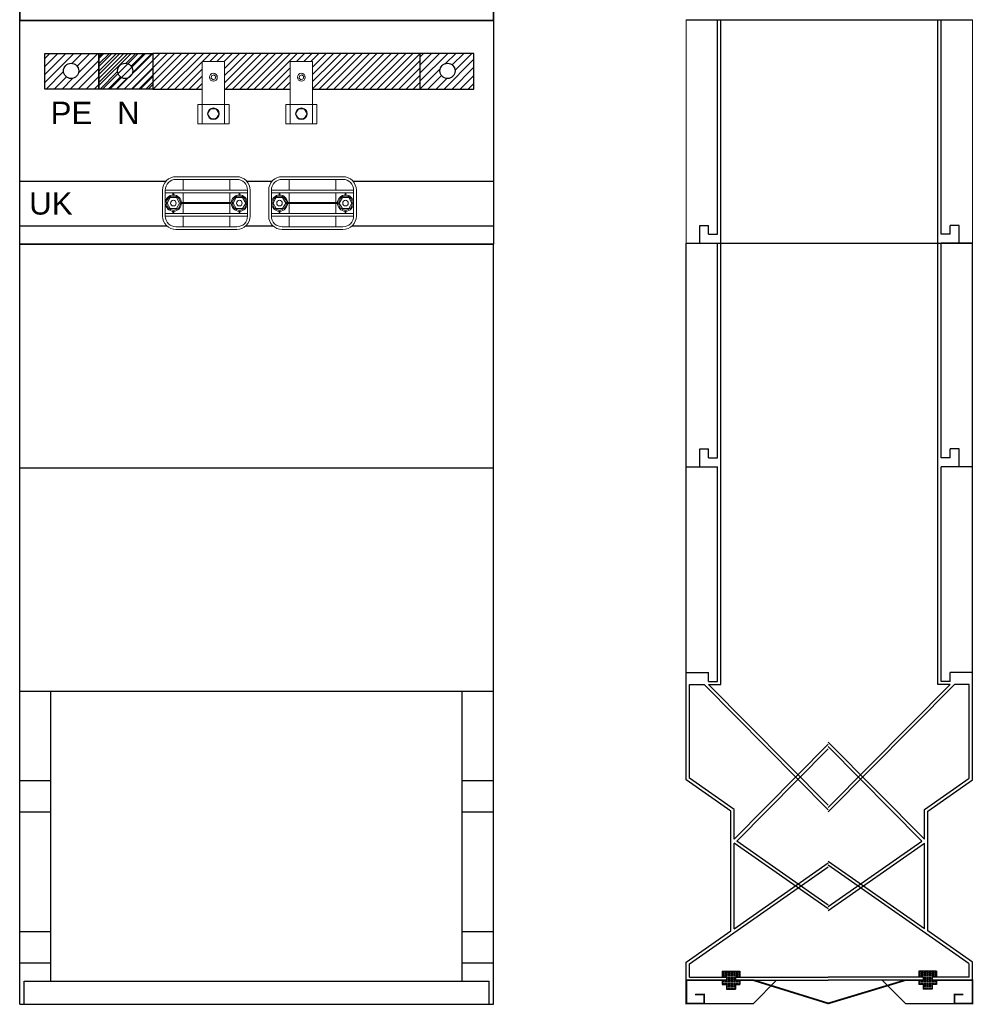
# Model space of a CAD drawing. Header units: millimetres. Extents: x 90978 to 249627, y -61724 to -25992.
# Tile 11 of 21: x 125679 to 126745, y -31905 to -30804. Entities that reach past the tile are written whole.
import ezdxf

# ---------------------------------------------------------------- set-up
doc = ezdxf.new("R2010")
doc.units = ezdxf.units.MM
doc.layers.get('0').update_dxf_attribs({"color": 8})
for name, color, linetype in [('CIENKIE', 8, 'Continuous'), ('E_0', 4, 'Continuous'), ('E_WYMIAR', 1, 'Continuous'), ('GRUBE', 8, 'Continuous')]:
    doc.layers.add(name, color=color, linetype=linetype)
doc.layers.add('w0', color=8, linetype='Continuous', lineweight=20)
doc.styles.add('_NORMAL', font='arial.ttf')

# ---------------------------------------------------------------- blocks, each defined once
blk = doc.blocks.new('bok_fund_32')
at = {"layer": 'CIENKIE'}
h = blk.add_hatch(dxfattribs=at)
h.set_pattern_fill('DOTS', color=256, scale=0.025, style=0)
h.set_pattern_definition([(0, (-693.670926, 196.68037), (0.01984375, 0.0396875), [0, -0.0396875])])
h.paths.add_polyline_path([(5.5, 1.6), (5.5, 2.1), (6, 2.1), (6, 2.6), (5.5, 2.6), (5.5, 2.95), (6, 2.95), (6, 3.6), (4, 3.6), (4, 2.95), (4.5, 2.95), (4.5, 2.6), (4, 2.6), (4, 2.1), (4.5, 2.1), (4.5, 1.6)])
h = blk.add_hatch(dxfattribs=at)
h.set_pattern_fill('DOTS', color=256, scale=0.025, style=0)
h.set_pattern_definition([(0, (-686.670926, 196.68037), (0.01984375, 0.0396875), [0, -0.0396875])])
h.paths.add_polyline_path([(27.5, 2.1), (28, 2.1), (28, 2.6), (27.5, 2.6), (27.5, 2.95), (28, 2.95), (28, 3.6), (26, 3.6), (26, 2.95), (26.5, 2.95), (26.5, 2.6), (26, 2.6), (26, 2.1), (26.5, 2.1), (26.5, 1.6), (27.5, 1.6)])
for p, q in [((3.85, 85), (3.85, 110)), ((28.15, 85), (28.15, 110)), ((3.85, 35.65), (3.85, 85)), ((28.15, 35.65), (28.15, 85)), ((0.35, 35.65), (2.01, 35.65)), ((0.35, 25.18), (0.35, 35.65)), ((15.88, 21.66), (2.01, 35.65)), ((2.5, 35.65), (3.85, 35.65)), ((15.88, 22.15), (2.5, 35.65)), ((15.88, 21.92), (29.5, 35.65)), ((15.88, 21.42), (29.99, 35.65)), ((29.5, 35.65), (28.15, 35.65)), ((31.65, 35.65), (29.99, 35.65)), ((31.65, 25.2), (31.65, 35.65)), ((5.35, 18.36), (15.88, 28.98)), ((26.65, 18.36), (15.88, 29.21)), ((26.36, 18.15), (15.88, 28.72)), ((5.64, 18.15), (15.88, 28.48)), ((5.35, 21.68), (0.35, 25.18)), ((26.65, 21.68), (31.65, 25.18)), ((5.35, 18.36), (5.35, 21.68)), ((26.65, 18.36), (26.65, 21.68)), ((5.35, 8.35), (5.35, 17.93)), ((15.88, 10.56), (5.35, 17.93)), ((15.88, 10.98), (5.64, 18.15)), ((15.88, 10.82), (26.36, 18.15)), ((15.88, 10.39), (26.65, 17.93)), ((26.65, 8.35), (26.65, 17.93)), ((5.35, 8.35), (15.88, 15.72)), ((26.65, 8.35), (15.88, 15.88)), ((31.65, 4.42), (15.88, 15.46)), ((0.35, 4.42), (15.88, 15.29)), ((0.35, 2.95), (0.35, 4.42)), ((31.65, 2.95), (31.65, 4.4)), ((0.35, 2.95), (4.5, 2.95)), ((5.5, 2.95), (15.88, 2.95)), ((26.5, 2.95), (15.88, 2.95)), ((31.65, 2.95), (27.5, 2.95))]:
    blk.add_line(p, q, dxfattribs=at)
at = {"layer": 'GRUBE'}
for p, q in [((0, 110), (32, 110)), ((3.5, 86), (3.5, 110)), ((28.5, 86), (28.5, 110)), ((1.5, 85), (1.5, 87)), ((1.5, 87), (2.5, 87)), ((2.5, 86), (2.5, 87)), ((29.5, 86), (29.5, 87)), ((30.5, 87), (29.5, 87)), ((30.5, 85), (30.5, 87)), ((2.5, 86), (3.5, 86)), ((29.5, 86), (28.5, 86)), ((0, 25), (0, 85)), ((0, 85), (32, 85)), ((0, 85), (3.5, 85)), ((3.5, 61), (3.5, 85)), ((28.5, 61), (28.5, 85)), ((32, 85), (28.5, 85)), ((32, 25), (32, 85)), ((1.5, 60), (1.5, 62)), ((1.5, 62), (2.5, 62)), ((2.5, 61), (2.5, 62)), ((29.5, 61), (29.5, 62)), ((30.5, 62), (29.5, 62)), ((30.5, 60), (30.5, 62)), ((2.5, 61), (3.5, 61)), ((29.5, 61), (28.5, 61)), ((0, 60), (3.5, 60)), ((3.5, 36), (3.5, 60)), ((28.5, 36), (28.5, 60)), ((32, 60), (28.5, 60)), ((0, 37), (2.5, 37)), ((2.5, 36), (2.5, 37)), ((32, 37), (29.5, 37)), ((29.5, 36), (29.5, 37)), ((2.5, 36), (3.5, 36)), ((29.5, 36), (28.5, 36)), ((5, 21.5), (0, 25)), ((27, 21.5), (32, 25)), ((5, 8.1), (5, 21.5)), ((27, 8.1), (27, 21.5)), ((0, 4.6), (5, 8.1)), ((32, 4.6), (27, 8.1)), ((0, 0), (0, 4.6)), ((32, 0), (32, 4.6)), ((4, 3.6), (6, 3.6)), ((4, 3.6), (4, 2.95)), ((6, 3.6), (6, 2.95)), ((26, 3.6), (26, 2.95)), ((28, 3.6), (26, 3.6)), ((28, 3.6), (28, 2.95)), ((0, 2.6), (4.5, 2.6)), ((4, 2.95), (4.5, 2.95)), ((4, 2.6), (4, 2.1)), ((4.5, 2.95), (4.5, 2.6)), ((5.5, 2.95), (5.5, 2.6)), ((5.5, 2.95), (6, 2.95)), ((5.5, 2.6), (15.88, 2.6)), ((6, 2.6), (6, 2.1)), ((7.5, 0), (10.1, 2.6)), ((7.5, 2.6), (15.88, 0)), ((26.5, 2.6), (15.88, 2.6)), ((24.5, 0), (21.9, 2.6)), ((26.5, 2.95), (26, 2.95)), ((26, 2.6), (26, 2.1)), ((26.5, 2.95), (26.5, 2.6)), ((28, 2.95), (27.5, 2.95)), ((27.5, 2.95), (27.5, 2.6)), ((32, 2.6), (27.5, 2.6)), ((28, 2.6), (28, 2.1)), ((4, 2.1), (4.5, 2.1)), ((4.5, 2.1), (4.5, 1.6)), ((4.5, 1.6), (5.5, 1.6)), ((5.5, 2.1), (6, 2.1)), ((5.5, 2.1), (5.5, 1.6)), ((26.5, 2.1), (26, 2.1)), ((26.5, 2.1), (26.5, 1.6)), ((27.5, 1.6), (26.5, 1.6)), ((27.5, 2.1), (27.5, 1.6)), ((28, 2.1), (27.5, 2.1)), ((0, 0), (7.5, 0)), ((1, 1), (2, 1)), ((2, 0), (2, 1)), ((24.5, 0), (32, 0))]:
    blk.add_line(p, q, dxfattribs=at)
at = {"layer": 'GRUBE', "const_width": 0.2}
for points in [[(4.5, 2.6), (0, 2.6), (0, 0), (2, 0), (2, 1), (1, 1)], [(15.88, 0), (7.5, 2.6), (5.5, 2.6)], [(15.88, 0), (24.5, 2.6), (26.5, 2.6)], [(27.5, 2.6), (32, 2.6), (32, 0), (30, 0), (30, 1), (31, 1)]]:
    blk.add_lwpolyline(points, dxfattribs=at)
at = {"layer": 'w0', "ltscale": 20}
for p, q in [((0, 85), (0, 110)), ((32, 85), (32, 110))]:
    blk.add_line(p, q, dxfattribs=at)
blk = doc.blocks.new('A$C21266019')
at = {"layer": 'E_WYMIAR'}
for p, q in [((9, 825), (9, 795)), ((38, 825), (38, 810)), ((492, 825), (492, 810)), ((25, 795), (25, 45)), ((505, 795), (505, 45)), ((38, 15), (38, 30)), ((492, 15), (492, 30))]:
    blk.add_line(p, q, dxfattribs=at)
for points in [[(0, 840), (530, 840), (530, 855), (0, 855)], [(0, 840), (530, 840), (530, 0), (0, 0)], [(0, 825), (530, 825), (530, 840), (0, 840)], [(9, 825), (521, 825), (521, 15), (9, 15)], [(38, 817), (492, 817), (492, 825), (38, 825)], [(38, 15), (492, 15), (492, 23), (38, 23)], [(0, 0), (530, 0), (530, 15), (0, 15)]]:
    blk.add_lwpolyline(points, close=True, dxfattribs=at)
for centre, start, end in [((40.8, 794.5), 100.1219, 178.0493), ((489.2, 794.5), 1.9507, 79.8781), ((40.8, 45.5), 181.9507, 259.8781), ((489.2, 45.5), 280.1219, 358.0493)]:
    blk.add_arc(centre, 15.8, start, end, dxfattribs=at)
blk = doc.blocks.new('klema')
at = {"layer": 'w0'}
for p, q in [((876.06, 1630.38), (878.56, 1630.38)), ((876.06, 1627.03), (876.06, 1630.38)), ((878.56, 1627.03), (878.56, 1630.38)), ((876.06, 1627.03), (876.06, 1623.43)), ((878.56, 1627.03), (878.56, 1623.43)), ((879.06, 1625.59), (879.06, 1623.42)), ((878.56, 1623.43), (876.06, 1623.43))]:
    blk.add_line(p, q, dxfattribs=at)
for points in [[(877.27, 1628.34), (877.53, 1628.44), (877.57, 1628.72), (877.36, 1628.9), (877.1, 1628.8), (877.05, 1628.52)], [(877.96, 1624.55), (877.63, 1625.11), (876.99, 1625.11), (876.66, 1624.55), (876.99, 1623.99), (877.63, 1623.99)]]:
    blk.add_lwpolyline(points, close=True, dxfattribs=at)
at = {"layer": 'w0', "color": 252}
blk.add_lwpolyline([(875.58, 1625.59), (875.58, 1623.42), (879.06, 1623.42), (879.06, 1625.59)], close=True, dxfattribs=at)
at = {"layer": 'w0'}
for centre, radius in [((877.31, 1628.62), 0.443), ((877.31, 1624.55), 0.648), ((877.31, 1624.55), 0.602)]:
    blk.add_circle(centre, radius, dxfattribs=at)
blk.add_wipeout([(876.06, 1630.38), (878.56, 1630.38), (878.56, 1625.59), (876.06, 1625.59)])
for p, q in [((876.06, 1630.38), (878.56, 1630.38)), ((876.06, 1627.03), (876.06, 1630.38)), ((878.56, 1627.03), (878.56, 1630.38))]:
    blk.add_line(p, q, dxfattribs=at)
at = {"layer": 'w0', "color": 253}
blk.add_lwpolyline([(877.27, 1628.34), (877.53, 1628.44), (877.57, 1628.72), (877.36, 1628.9), (877.1, 1628.8), (877.05, 1628.52)], close=True, dxfattribs=at)
at = {"layer": 'w0'}
blk.add_circle((877.31, 1628.62), 0.443, dxfattribs=at)
blk.add_wipeout([(875.58, 1625.59), (879.06, 1625.59), (879.06, 1623.42), (875.58, 1623.42)])
for p, q in [((876.06, 1627.03), (876.06, 1623.43)), ((878.56, 1627.03), (878.56, 1623.43)), ((879.06, 1625.59), (879.06, 1623.42)), ((878.56, 1623.43), (876.06, 1623.43))]:
    blk.add_line(p, q, dxfattribs=at)
at = {"layer": 'w0', "color": 252}
blk.add_lwpolyline([(875.58, 1625.59), (875.58, 1623.42), (879.06, 1623.42), (879.06, 1625.59)], close=True, dxfattribs=at)
at = {"layer": 'w0'}
blk.add_lwpolyline([(877.96, 1624.55), (877.63, 1625.11), (876.99, 1625.11), (876.66, 1624.55), (876.99, 1623.99), (877.63, 1623.99)], close=True, dxfattribs=at)
for radius in [0.648, 0.602]:
    blk.add_circle((877.31, 1624.55), radius, dxfattribs=at)
blk = doc.blocks.new('UchwytKablowy40')
blk.add_wipeout([(-3.4, 5.9), (3.4, 5.9), (3.64, 5.88), (3.9, 5.81), (4.16, 5.69), (4.35, 5.56), (4.5, 5.41), (4.68, 5.19), (4.8, 4.95), (4.88, 4.65), (4.9, 4.32), (4.9, 1.52), (4.89, 1.33), (4.85, 1.12), (4.79, 0.95), (4.72, 0.78), (4.64, 0.65), (4.49, 0.47), (4.32, 0.31), (4.15, 0.2), (3.91, 0.09), (3.67, 0.03), (3.48, 0), (2.44, 0), (-3.46, 0), (-3.65, 0.02), (-3.87, 0.08), (-4.14, 0.2), (-4.3, 0.3), (-4.46, 0.44), (-4.61, 0.62), (-4.76, 0.86), (-4.85, 1.12), (-4.9, 1.39), (-4.9, 1.63), (-4.9, 4.37), (-4.9, 4.52), (-4.86, 4.76), (-4.8, 4.95), (-4.73, 5.1), (-4.6, 5.29), (-4.49, 5.43), (-4.38, 5.54), (-4.25, 5.64), (-4.08, 5.74), (-3.77, 5.85), (-3.58, 5.89), (-3.48, 5.9)])
at = {"layer": 'w0', "ltscale": 4}
for p, q in [((-2.61, 5.6), (-2.61, 4.4)), ((2.61, 5.6), (2.61, 4.4)), ((-4.6, 4.4), (4.6, 4.4)), ((-4.6, 4.1), (4.6, 4.1)), ((-3.74, 3.85), (-3.74, 4.1)), ((-3.65, 3.85), (-3.65, 4.1)), ((-2.61, 4.1), (-2.61, 3.01)), ((2.61, 4.1), (2.61, 3.01)), ((3.65, 3.85), (3.65, 4.1)), ((3.74, 3.85), (3.74, 4.1)), ((-2.79, 3.01), (2.79, 3.01)), ((-2.79, 2.89), (2.79, 2.89)), ((-2.61, 2.89), (-2.61, 1.8)), ((-2.17, 3.01), (-2.17, 2.89)), ((2.17, 3.01), (2.17, 2.89)), ((2.61, 2.89), (2.61, 1.8)), ((-4.6, 1.8), (4.6, 1.8)), ((-4.6, 1.5), (4.6, 1.5)), ((-3.74, 2.05), (-3.74, 1.8)), ((-3.65, 2.05), (-3.65, 1.8)), ((-2.61, 1.5), (-2.61, 0.3)), ((2.61, 1.5), (2.61, 0.3)), ((3.65, 2.05), (3.65, 1.8)), ((3.74, 2.05), (3.74, 1.8))]:
    blk.add_line(p, q, dxfattribs=at)
for points in [[(-3.4, 5.9), (3.4, 5.9, -0.414214), (4.9, 4.4), (4.9, 1.5, -0.414214), (3.4, 0), (-3.4, 0, -0.414214), (-4.9, 1.5), (-4.9, 4.4, -0.414214)], [(-3.4, 5.6), (3.4, 5.6, -0.414214), (4.6, 4.4), (4.6, 1.5, -0.414214), (3.4, 0.3), (-3.4, 0.3, -0.414214), (-4.6, 1.5), (-4.6, 4.4, -0.414214)]]:
    blk.add_lwpolyline(points, format="xyb", close=True, dxfattribs=at)
for points in [[(-4.4, 2.95), (-4.05, 2.34), (-3.34, 2.34), (-2.99, 2.95), (-3.34, 3.56), (-4.05, 3.56)], [(4.4, 2.95), (4.05, 2.34), (3.34, 2.34), (2.99, 2.95), (3.34, 3.56), (4.05, 3.56)]]:
    blk.add_lwpolyline(points, close=True, dxfattribs=at)
for centre, radius in [((-3.69, 2.95), 0.906), ((-3.69, 2.95), 0.786), ((3.69, 2.95), 0.906), ((3.69, 2.95), 0.786), ((-3.69, 2.95), 0.313), ((3.69, 2.95), 0.313)]:
    blk.add_circle(centre, radius, dxfattribs=at)
blk = doc.blocks.new('A$C5F332D1E')
at = {"layer": 'E_WYMIAR', "ltscale": 20}
h = blk.add_hatch(dxfattribs=at)
h.set_pattern_fill('ANSI31', color=256, scale=2, style=0)
h.set_pattern_definition([(45, (27.99, 1023.347), (-4.49013, 4.49013), [])])
h.paths.add_polyline_path([(28, 1063.3), (28, 1023.3), (88.5, 1023.3), (88.5, 1063.3)])
h.paths.add_polyline_path([(66, 1043.7, 1), (49, 1043.7, 1)], flags=16)
h = blk.add_hatch(dxfattribs=at)
h.set_pattern_fill('ANSI31', color=256, scale=2, style=0)
h.set_pattern_definition([(45, (88.4846, 1023.347), (-4.49013, 4.49013), [])])
h.paths.add_polyline_path([(88.5, 1063.3), (88.5, 1023.3), (149, 1023.3), (149, 1063.3)])
h.paths.add_polyline_path([(126.5, 1043.7, 1), (109.5, 1043.7, 1)], flags=16)
h = blk.add_hatch(dxfattribs=at)
h.set_pattern_fill('ANSI31', color=256, scale=2, style=0)
h.set_pattern_definition([(45, (24.101, 1023.347), (-4.49013, 4.49013), [])])
h.paths.add_polyline_path([(508, 1063.3), (447.5, 1063.3), (447.5, 1023.3), (508, 1023.3)])
edge = h.paths.add_edge_path(flags=16)
edge.add_arc((478.5, 1043.7), 8.51, 0, 360)
for p, q in [((0, 1100), (530, 1100)), ((0, 850), (0, 1100)), ((530, 1100), (530, 850)), ((530, 850), (0, 850))]:
    blk.add_line(p, q, dxfattribs=at)
at = {"layer": 'E_WYMIAR', "linetype": 'Continuous', "ltscale": 20}
for p, q in [((88.5, 1059.6), (92.2, 1063.3)), ((88.5, 1051.5), (100.3, 1063.3)), ((88.5, 1043.4), (108.4, 1063.3)), ((88.5, 1035.3), (116.5, 1063.3)), ((88.5, 1027.3), (124.6, 1063.3)), ((92.6, 1023.3), (132.6, 1063.3)), ((100.7, 1023.3), (140.7, 1063.3)), ((108.8, 1023.3), (148.8, 1063.3)), ((116.9, 1023.3), (156.9, 1063.3)), ((125, 1023.3), (165, 1063.3)), ((133.1, 1023.3), (173.1, 1063.3)), ((141.1, 1023.3), (181.1, 1063.3)), ((149.2, 1023.3), (189.2, 1063.3)), ((157.3, 1023.3), (197.3, 1063.3)), ((165.4, 1023.3), (205.4, 1063.3)), ((173.5, 1023.3), (213.5, 1063.3)), ((181.6, 1023.3), (221.6, 1063.3)), ((189.6, 1023.3), (229.6, 1063.3)), ((197.7, 1023.3), (237.7, 1063.3)), ((205.8, 1023.3), (245.8, 1063.3)), ((213.9, 1023.3), (253.9, 1063.3)), ((222, 1023.3), (262, 1063.3)), ((230, 1023.3), (270, 1063.3)), ((238.1, 1023.3), (278.1, 1063.3)), ((246.2, 1023.3), (286.2, 1063.3)), ((254.3, 1023.3), (294.3, 1063.3)), ((262.4, 1023.3), (302.4, 1063.3)), ((270.5, 1023.3), (310.5, 1063.3)), ((278.5, 1023.3), (318.5, 1063.3)), ((286.6, 1023.3), (326.6, 1063.3)), ((294.7, 1023.3), (334.7, 1063.3)), ((302.8, 1023.3), (342.8, 1063.3)), ((310.9, 1023.3), (350.9, 1063.3)), ((319, 1023.3), (359, 1063.3)), ((327, 1023.3), (367, 1063.3)), ((335.1, 1023.3), (375.1, 1063.3)), ((343.2, 1023.3), (383.2, 1063.3)), ((351.3, 1023.3), (391.3, 1063.3)), ((359.4, 1023.3), (399.4, 1063.3)), ((367.4, 1023.3), (407.4, 1063.3)), ((375.5, 1023.3), (415.5, 1063.3)), ((383.6, 1023.3), (423.6, 1063.3)), ((391.7, 1023.3), (431.7, 1063.3)), ((399.8, 1023.3), (439.8, 1063.3)), ((407.9, 1023.3), (447.5, 1063)), ((415.9, 1023.3), (447.5, 1054.9)), ((424, 1023.3), (447.5, 1046.8)), ((432.1, 1023.3), (447.5, 1038.7)), ((440.2, 1023.3), (447.5, 1030.7))]:
    blk.add_line(p, q, dxfattribs=at)
at = {"layer": 'E_WYMIAR'}
for p, q in [((0, 850), (530, 850)), ((0, 0), (0, 850)), ((530, 0), (530, 850)), ((0, 600), (530, 600)), ((0, 350), (530, 350)), ((35, 26), (35, 350)), ((495, 26), (495, 350)), ((35, 250), (0, 250)), ((530, 250), (495, 250)), ((35, 215), (0, 215)), ((530, 215), (495, 215)), ((35, 81), (0, 81)), ((530, 81), (495, 81)), ((35, 46), (0, 46)), ((530, 46), (495, 46)), ((5, 0), (5, 26)), ((5, 26), (525, 26)), ((525, 0), (525, 26)), ((0, 0), (530, 0))]:
    blk.add_line(p, q, dxfattribs=at)
at = {"layer": 'E_WYMIAR', "ltscale": 20}
for points in [[(28, 1063.3), (88.5, 1063.3), (88.5, 1023.3), (28, 1023.3)], [(88.5, 1063.3), (149, 1063.3), (149, 1023.3), (88.5, 1023.3)], [(149, 1023.3), (508, 1023.3), (508, 1063.3), (149, 1063.3)], [(508, 1063.3), (447.5, 1063.3), (447.5, 1023.3), (508, 1023.3)], [(0, 920.3), (530, 920.3), (530, 870.3), (0, 870.3)]]:
    blk.add_lwpolyline(points, close=True, dxfattribs=at)
for centre in [(57.5, 1043.7), (118, 1043.7), (478.5, 1043.7)]:
    blk.add_circle(centre, 8.51, dxfattribs=at)
at = {"layer": 'E_WYMIAR', "ltscale": 20, "char_height": 25, "attachment_point": 1, "style": '_NORMAL'}
for s, insert in [('PE', (34.6, 1009.3)), ('N', (108.9, 1009.3)), ('UK', (10.6, 908.1))]:
    blk.add_mtext_dynamic_manual_height_columns(s, width=2.874, gutter_width=12.5, heights=[0], dxfattribs=dict(at, insert=insert))
at = {"layer": 'E_WYMIAR', "lineweight": 13, "xscale": 10, "yscale": 10, "zscale": 10}
for p in [(-8556.5, -15249.6), (-8458.1, -15249.6)]:
    blk.add_blockref('klema', p, dxfattribs=at)
at = {"layer": 'E_WYMIAR', "xscale": 10, "yscale": 10, "zscale": 10}
for p in [(208.8, 866.4), (327.5, 866.4)]:
    blk.add_blockref('UchwytKablowy40', p, dxfattribs=at)

msp = doc.modelspace()

# ---------------------------------------------------------------- block references
at = {"layer": 'E_0', "ltscale": 3}
msp.add_blockref('A$C21266019', (125678.855, -30805.239), dxfattribs=at)
at = {"layer": 'w0', "xscale": 10, "yscale": 10, "zscale": 10}
msp.add_blockref('bok_fund_32', (126424.362, -31904.239), dxfattribs=at)

# ---------------------------------------------------------------- next in the draw order: block references
at = {"layer": 'E_0', "ltscale": 3}
msp.add_blockref('A$C5F332D1E', (125678.855, -31905.239), dxfattribs=at)

doc.saveas('drawing.dxf')
